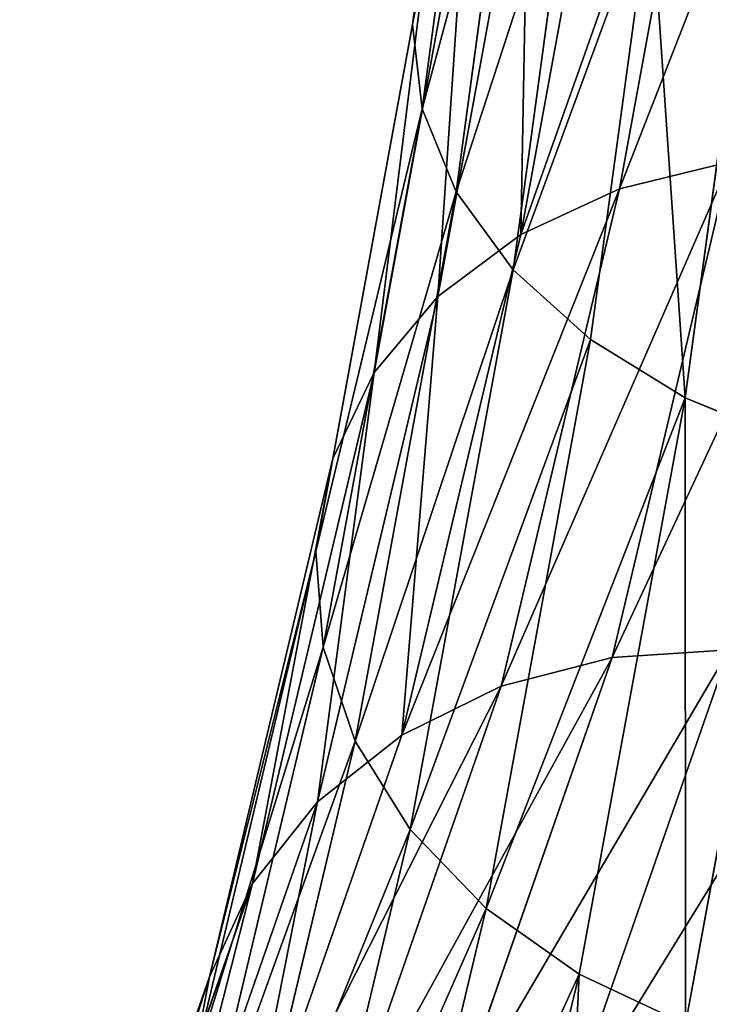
# Model space of a CAD drawing. Extents: x -0.1 to 19.2, y 0 to 39.3.
# Tile 189 of 215: x 15.5 to 16.2, y 32.3 to 33.3. Entities that reach past the tile are written whole.
import ezdxf

# ---------------------------------------------------------------- set-up
doc = ezdxf.new("R2010")
doc.units = 0
doc.header["$LTSCALE"] = 2.54
doc.layers.get('0').update_dxf_attribs({"color": 13, "linetype": 'CONTINUOUS'})

# ---------------------------------------------------------------- blocks, each defined once
blk = doc.blocks.new('GRUPUJ_50')
at = {"color": 35}
for p, q in [((12.3913, 3.4513, 0.9104), (12.3374, 3.0524, 1.2416)), ((12.3913, 3.4513, 0.9104), (12.3374, 3.0524, 1.2416)), ((12.3374, 3.0524, 1.2416), (12.239, 2.5165, 1.8539)), ((12.3374, 3.0524, 1.2416), (12.239, 2.5165, 1.8539)), ((12.2565, 2.611, 1.9292), (12.1311, 2.0841, 2.7192)), ((12.2565, 2.611, 1.9292), (12.1311, 2.0841, 2.7192)), ((12.239, 2.5165, 1.8539), (12.2565, 2.611, 1.9292)), ((12.239, 2.5165, 1.8539), (12.2565, 2.611, 1.9292)), ((12.1311, 2.0841, 2.7192), (11.9594, 1.592, 3.6693)), ((12.1311, 2.0841, 2.7192), (11.9594, 1.592, 3.6693))]:
    blk.add_line(p, q, dxfattribs=at)
at = {"color": 250}
for p, q in [((12.4031, 3.3798, 0.8125), (12.3472, 2.9667, 1.1556)), ((12.4031, 3.3798, 0.8125), (12.3472, 2.9667, 1.1556)), ((12.6383, 3.3771, 1.6281), (12.5481, 2.8852, 2.1901)), ((12.6383, 3.3771, 1.6281), (12.5481, 2.8852, 2.1901)), ((12.5388, 3.3364, 1.5686), (12.4476, 2.8389, 2.137)), ((12.5388, 3.3364, 1.5686), (12.4476, 2.8389, 2.137)), ((12.4397, 3.3094, 0.7208), (12.3819, 2.8823, 1.0754)), ((12.4397, 3.3094, 0.7208), (12.3819, 2.8823, 1.0754)), ((12.4558, 3.2809, 1.4968), (12.3632, 2.7758, 2.074)), ((12.4558, 3.2809, 1.4968), (12.3632, 2.7758, 2.074)), ((12.4996, 3.2431, 0.6391), (12.4399, 2.803, 1.0046)), ((12.4996, 3.2431, 0.6391), (12.4399, 2.803, 1.0046)), ((12.3929, 3.2131, 1.416), (12.2985, 2.6987, 2.0037)), ((12.3929, 3.2131, 1.416), (12.2985, 2.6987, 2.0037)), ((12.58, 3.1839, 0.5711), (12.5187, 2.7321, 0.9462)), ((12.58, 3.1839, 0.5711), (12.5187, 2.7321, 0.9462)), ((12.3528, 3.1358, 1.3297), (12.2565, 2.611, 1.9292)), ((12.3528, 3.1358, 1.3297), (12.2565, 2.611, 1.9292)), ((12.3374, 3.0524, 1.2416), (12.3528, 3.1358, 1.3297)), ((12.3374, 3.0524, 1.2416), (12.3528, 3.1358, 1.3297)), ((12.6775, 3.1343, 0.5197), (12.6149, 2.6729, 0.9028)), ((12.6775, 3.1343, 0.5197), (12.6149, 2.6729, 0.9028)), ((12.3472, 2.9667, 1.1556), (12.3374, 3.0524, 1.2416)), ((12.3472, 2.9667, 1.1556), (12.3374, 3.0524, 1.2416)), ((12.3472, 2.9667, 1.1556), (12.2466, 2.4193, 1.781)), ((12.3472, 2.9667, 1.1556), (12.2466, 2.4193, 1.781)), ((12.3819, 2.8823, 1.0754), (12.3472, 2.9667, 1.1556)), ((12.3819, 2.8823, 1.0754), (12.3472, 2.9667, 1.1556)), ((12.6604, 2.9128, 2.231), (12.5405, 2.4089, 2.9865)), ((12.6604, 2.9128, 2.231), (12.5405, 2.4089, 2.9865)), ((12.5481, 2.8852, 2.1901), (12.6604, 2.9128, 2.231)), ((12.5481, 2.8852, 2.1901), (12.6604, 2.9128, 2.231)), ((12.5481, 2.8852, 2.1901), (12.4278, 2.3796, 2.9483)), ((12.5481, 2.8852, 2.1901), (12.4278, 2.3796, 2.9483)), ((12.4476, 2.8389, 2.137), (12.5481, 2.8852, 2.1901)), ((12.4476, 2.8389, 2.137), (12.5481, 2.8852, 2.1901)), ((12.3819, 2.8823, 1.0754), (12.2792, 2.3236, 1.7137)), ((12.3819, 2.8823, 1.0754), (12.2792, 2.3236, 1.7137)), ((12.4399, 2.803, 1.0046), (12.3819, 2.8823, 1.0754)), ((12.4399, 2.803, 1.0046), (12.3819, 2.8823, 1.0754)), ((12.4476, 2.8389, 2.137), (12.3265, 2.3299, 2.9002)), ((12.4476, 2.8389, 2.137), (12.3265, 2.3299, 2.9002)), ((12.3632, 2.7758, 2.074), (12.4476, 2.8389, 2.137)), ((12.3632, 2.7758, 2.074), (12.4476, 2.8389, 2.137)), ((12.4399, 2.803, 1.0046), (12.3352, 2.2338, 1.6549)), ((12.4399, 2.803, 1.0046), (12.3352, 2.2338, 1.6549)), ((12.5187, 2.7321, 0.9462), (12.4399, 2.803, 1.0046)), ((12.5187, 2.7321, 0.9462), (12.4399, 2.803, 1.0046)), ((12.3632, 2.7758, 2.074), (12.2409, 2.262, 2.8443)), ((12.3632, 2.7758, 2.074), (12.2409, 2.262, 2.8443)), ((12.2985, 2.6987, 2.0037), (12.3632, 2.7758, 2.074)), ((12.2985, 2.6987, 2.0037), (12.3632, 2.7758, 2.074)), ((12.5187, 2.7321, 0.9462), (12.4123, 2.1536, 1.6072)), ((12.5187, 2.7321, 0.9462), (12.4123, 2.1536, 1.6072)), ((12.6149, 2.6729, 0.9028), (12.5187, 2.7321, 0.9462)), ((12.6149, 2.6729, 0.9028), (12.5187, 2.7321, 0.9462)), ((12.2985, 2.6987, 2.0037), (12.1748, 2.1789, 2.7831)), ((12.2985, 2.6987, 2.0037), (12.1748, 2.1789, 2.7831)), ((12.2565, 2.611, 1.9292), (12.2985, 2.6987, 2.0037)), ((12.2565, 2.611, 1.9292), (12.2985, 2.6987, 2.0037)), ((12.6149, 2.6729, 0.9028), (12.507, 2.0866, 1.5727)), ((12.6149, 2.6729, 0.9028), (12.507, 2.0866, 1.5727)), ((12.7242, 2.6278, 0.8764), (12.6149, 2.6729, 0.9028)), ((12.7242, 2.6278, 0.8764), (12.6149, 2.6729, 0.9028)), ((12.7242, 2.6278, 0.8764), (12.6152, 2.0357, 1.5529)), ((12.7242, 2.6278, 0.8764), (12.6152, 2.0357, 1.5529)), ((12.239, 2.5165, 1.8539), (12.1117, 1.9819, 2.6554)), ((12.239, 2.5165, 1.8539), (12.1117, 1.9819, 2.6554)), ((12.2466, 2.4193, 1.781), (12.239, 2.5165, 1.8539)), ((12.2466, 2.4193, 1.781), (12.239, 2.5165, 1.8539)), ((12.2466, 2.4193, 1.781), (12.1174, 1.8767, 2.5946)), ((12.2466, 2.4193, 1.781), (12.1174, 1.8767, 2.5946)), ((12.2792, 2.3236, 1.7137), (12.2466, 2.4193, 1.781)), ((12.2792, 2.3236, 1.7137), (12.2466, 2.4193, 1.781)), ((12.4914, 1.9341, 3.9445), (12.6596, 2.4165, 3.0131)), ((12.4914, 1.9341, 3.9445), (12.6596, 2.4165, 3.0131)), ((12.5405, 2.4089, 2.9865), (12.6596, 2.4165, 3.0131)), ((12.5405, 2.4089, 2.9865), (12.6596, 2.4165, 3.0131)), ((12.5405, 2.4089, 2.9865), (12.3731, 1.9286, 3.9136)), ((12.5405, 2.4089, 2.9865), (12.3731, 1.9286, 3.9136)), ((12.4278, 2.3796, 2.9483), (12.5405, 2.4089, 2.9865)), ((12.4278, 2.3796, 2.9483), (12.5405, 2.4089, 2.9865)), ((12.4278, 2.3796, 2.9483), (12.2606, 1.9, 3.8742)), ((12.4278, 2.3796, 2.9483), (12.2606, 1.9, 3.8742)), ((12.3265, 2.3299, 2.9002), (12.4278, 2.3796, 2.9483)), ((12.3265, 2.3299, 2.9002), (12.4278, 2.3796, 2.9483)), ((12.2792, 2.3236, 1.7137), (12.148, 1.773, 2.5393)), ((12.2792, 2.3236, 1.7137), (12.148, 1.773, 2.5393)), ((12.3265, 2.3299, 2.9002), (12.159, 1.8494, 3.8279)), ((12.3265, 2.3299, 2.9002), (12.159, 1.8494, 3.8279)), ((12.2409, 2.262, 2.8443), (12.3265, 2.3299, 2.9002)), ((12.2409, 2.262, 2.8443), (12.3265, 2.3299, 2.9002)), ((12.3352, 2.2338, 1.6549), (12.2792, 2.3236, 1.7137)), ((12.3352, 2.2338, 1.6549), (12.2792, 2.3236, 1.7137)), ((12.2409, 2.262, 2.8443), (12.0725, 1.779, 3.7769)), ((12.2409, 2.262, 2.8443), (12.0725, 1.779, 3.7769)), ((12.1748, 2.1789, 2.7831), (12.2409, 2.262, 2.8443)), ((12.1748, 2.1789, 2.7831), (12.2409, 2.262, 2.8443)), ((12.3352, 2.2338, 1.6549), (12.2021, 1.6755, 2.4919)), ((12.3352, 2.2338, 1.6549), (12.2021, 1.6755, 2.4919)), ((12.4123, 2.1536, 1.6072), (12.3352, 2.2338, 1.6549)), ((12.4123, 2.1536, 1.6072), (12.3352, 2.2338, 1.6549)), ((12.1748, 2.1789, 2.7831), (12.005, 1.692, 3.7232)), ((12.1748, 2.1789, 2.7831), (12.005, 1.692, 3.7232)), ((12.1311, 2.0841, 2.7192), (12.1748, 2.1789, 2.7831)), ((12.1311, 2.0841, 2.7192), (12.1748, 2.1789, 2.7831)), ((12.4123, 2.1536, 1.6072), (12.2775, 1.5884, 2.4547)), ((12.4123, 2.1536, 1.6072), (12.2775, 1.5884, 2.4547)), ((12.507, 2.0866, 1.5727), (12.4123, 2.1536, 1.6072)), ((12.507, 2.0866, 1.5727), (12.4123, 2.1536, 1.6072)), ((12.1117, 1.9819, 2.6554), (12.1311, 2.0841, 2.7192)), ((12.1117, 1.9819, 2.6554), (12.1311, 2.0841, 2.7192)), ((12.507, 2.0866, 1.5727), (12.3707, 1.5154, 2.4291)), ((12.507, 2.0866, 1.5727), (12.3707, 1.5154, 2.4291)), ((12.6152, 2.0357, 1.5529), (12.507, 2.0866, 1.5727)), ((12.6152, 2.0357, 1.5529), (12.507, 2.0866, 1.5727))]:
    blk.add_line(p, q, dxfattribs=at)
at = {"color": 35}
mesh = blk.add_polyface(dxfattribs=at)
corners = [(12.3528, 3.1358, 1.3297), (12.3913, 3.4513, 0.9104), (12.3374, 3.0524, 1.2416), (12.4049, 3.5207, 1.01)]
mesh.append_faces([[corners[k] for k in face] for face in [(0, 1, 2), (1, 0, 3)]], dxfattribs={"vtx0": -1, "color": 35})
mesh = blk.add_polyface(dxfattribs=at)
corners = [(12.3374, 3.0524, 1.2416), (12.4031, 3.3798, 0.8125), (12.3472, 2.9667, 1.1556), (12.3913, 3.4513, 0.9104)]
mesh.append_faces([[corners[k] for k in face] for face in [(0, 1, 2), (1, 0, 3)]], dxfattribs={"vtx0": -1, "color": 35})
mesh = blk.add_polyface(dxfattribs=at)
corners = [(12.5481, 2.8852, 2.1901), (12.7499, 3.4012, 1.6729), (12.6383, 3.3771, 1.6281), (12.6604, 2.9128, 2.231)]
mesh.append_faces([[corners[k] for k in face] for face in [(0, 1, 2), (1, 0, 3)]], dxfattribs={"vtx0": -1, "color": 35})
mesh = blk.add_polyface(dxfattribs=at)
corners = [(12.3472, 2.9667, 1.1556), (12.4397, 3.3094, 0.7208), (12.3819, 2.8823, 1.0754), (12.4031, 3.3798, 0.8125)]
mesh.append_faces([[corners[k] for k in face] for face in [(0, 1, 2), (1, 0, 3)]], dxfattribs={"vtx0": -1, "color": 35})
mesh = blk.add_polyface(dxfattribs=at)
corners = [(12.4476, 2.8389, 2.137), (12.6383, 3.3771, 1.6281), (12.5388, 3.3364, 1.5686), (12.5481, 2.8852, 2.1901)]
mesh.append_faces([[corners[k] for k in face] for face in [(0, 1, 2), (1, 0, 3)]], dxfattribs={"vtx0": -1, "color": 35})
mesh = blk.add_polyface(dxfattribs=at)
corners = [(12.4476, 2.8389, 2.137), (12.4558, 3.2809, 1.4968), (12.3632, 2.7758, 2.074), (12.5388, 3.3364, 1.5686)]
mesh.append_faces([[corners[k] for k in face] for face in [(0, 1, 2), (1, 0, 3)]], dxfattribs={"vtx0": -1, "color": 35})
mesh = blk.add_polyface(dxfattribs=at)
corners = [(12.3819, 2.8823, 1.0754), (12.4996, 3.2431, 0.6391), (12.4399, 2.803, 1.0046), (12.4397, 3.3094, 0.7208)]
mesh.append_faces([[corners[k] for k in face] for face in [(0, 1, 2), (1, 0, 3)]], dxfattribs={"vtx0": -1, "color": 35})
mesh = blk.add_polyface(dxfattribs=at)
corners = [(12.3632, 2.7758, 2.074), (12.3929, 3.2131, 1.416), (12.2985, 2.6987, 2.0037), (12.4558, 3.2809, 1.4968)]
mesh.append_faces([[corners[k] for k in face] for face in [(0, 1, 2), (1, 0, 3)]], dxfattribs={"vtx0": -1, "color": 35})
mesh = blk.add_polyface(dxfattribs=at)
corners = [(12.4399, 2.803, 1.0046), (12.58, 3.1839, 0.5711), (12.5187, 2.7321, 0.9462), (12.4996, 3.2431, 0.6391)]
mesh.append_faces([[corners[k] for k in face] for face in [(0, 1, 2), (1, 0, 3)]], dxfattribs={"vtx0": -1, "color": 35})
mesh = blk.add_polyface(dxfattribs=at)
corners = [(12.2985, 2.6987, 2.0037), (12.3528, 3.1358, 1.3297), (12.2565, 2.611, 1.9292), (12.3929, 3.2131, 1.416)]
mesh.append_faces([[corners[k] for k in face] for face in [(0, 1, 2), (1, 0, 3)]], dxfattribs={"vtx0": -1, "color": 35})
mesh = blk.add_polyface(dxfattribs=at)
corners = [(12.58, 3.1839, 0.5711), (12.6149, 2.6729, 0.9028), (12.5187, 2.7321, 0.9462), (12.6775, 3.1343, 0.5197)]
mesh.append_faces([[corners[k] for k in face] for face in [(0, 1, 2), (1, 0, 3)]], dxfattribs={"vtx0": -1, "color": 35})
mesh = blk.add_polyface(dxfattribs=at)
corners = [(12.2565, 2.611, 1.9292), (12.3374, 3.0524, 1.2416), (12.239, 2.5165, 1.8539), (12.3528, 3.1358, 1.3297)]
mesh.append_faces([[corners[k] for k in face] for face in [(0, 1, 2), (1, 0, 3)]], dxfattribs={"vtx0": -1, "color": 35})
mesh = blk.add_polyface(dxfattribs=at)
corners = [(12.6775, 3.1343, 0.5197), (12.7242, 2.6278, 0.8764), (12.6149, 2.6729, 0.9028), (12.7878, 3.0964, 0.4872)]
mesh.append_faces([[corners[k] for k in face] for face in [(0, 1, 2), (1, 0, 3)]], dxfattribs={"vtx0": -1, "color": 35})
mesh = blk.add_polyface(dxfattribs=at)
corners = [(12.239, 2.5165, 1.8539), (12.3472, 2.9667, 1.1556), (12.2466, 2.4193, 1.781), (12.3374, 3.0524, 1.2416)]
mesh.append_faces([[corners[k] for k in face] for face in [(0, 1, 2), (1, 0, 3)]], dxfattribs={"vtx0": -1, "color": 35})
mesh = blk.add_polyface(dxfattribs=at)
corners = [(12.2466, 2.4193, 1.781), (12.3819, 2.8823, 1.0754), (12.2792, 2.3236, 1.7137), (12.3472, 2.9667, 1.1556)]
mesh.append_faces([[corners[k] for k in face] for face in [(0, 1, 2), (1, 0, 3)]], dxfattribs={"vtx0": -1, "color": 35})
mesh = blk.add_polyface(dxfattribs=at)
corners = [(12.5405, 2.4089, 2.9865), (12.7794, 2.9203, 2.2577), (12.6604, 2.9128, 2.231), (12.6596, 2.4165, 3.0131)]
mesh.append_faces([[corners[k] for k in face] for face in [(0, 1, 2), (1, 0, 3)]], dxfattribs={"vtx0": -1, "color": 35})
mesh = blk.add_polyface(dxfattribs=at)
corners = [(12.4278, 2.3796, 2.9483), (12.6604, 2.9128, 2.231), (12.5481, 2.8852, 2.1901), (12.5405, 2.4089, 2.9865)]
mesh.append_faces([[corners[k] for k in face] for face in [(0, 1, 2), (1, 0, 3)]], dxfattribs={"vtx0": -1, "color": 35})
mesh = blk.add_polyface(dxfattribs=at)
corners = [(12.3265, 2.3299, 2.9002), (12.5481, 2.8852, 2.1901), (12.4476, 2.8389, 2.137), (12.4278, 2.3796, 2.9483)]
mesh.append_faces([[corners[k] for k in face] for face in [(0, 1, 2), (1, 0, 3)]], dxfattribs={"vtx0": -1, "color": 35})
mesh = blk.add_polyface(dxfattribs=at)
corners = [(12.2792, 2.3236, 1.7137), (12.4399, 2.803, 1.0046), (12.3352, 2.2338, 1.6549), (12.3819, 2.8823, 1.0754)]
mesh.append_faces([[corners[k] for k in face] for face in [(0, 1, 2), (1, 0, 3)]], dxfattribs={"vtx0": -1, "color": 35})
mesh = blk.add_polyface(dxfattribs=at)
corners = [(12.3265, 2.3299, 2.9002), (12.3632, 2.7758, 2.074), (12.2409, 2.262, 2.8443), (12.4476, 2.8389, 2.137)]
mesh.append_faces([[corners[k] for k in face] for face in [(0, 1, 2), (1, 0, 3)]], dxfattribs={"vtx0": -1, "color": 35})
mesh = blk.add_polyface(dxfattribs=at)
corners = [(12.3352, 2.2338, 1.6549), (12.5187, 2.7321, 0.9462), (12.4123, 2.1536, 1.6072), (12.4399, 2.803, 1.0046)]
mesh.append_faces([[corners[k] for k in face] for face in [(0, 1, 2), (1, 0, 3)]], dxfattribs={"vtx0": -1, "color": 35})
mesh = blk.add_polyface(dxfattribs=at)
corners = [(12.2409, 2.262, 2.8443), (12.2985, 2.6987, 2.0037), (12.1748, 2.1789, 2.7831), (12.3632, 2.7758, 2.074)]
mesh.append_faces([[corners[k] for k in face] for face in [(0, 1, 2), (1, 0, 3)]], dxfattribs={"vtx0": -1, "color": 35})
mesh = blk.add_polyface(dxfattribs=at)
corners = [(12.4123, 2.1536, 1.6072), (12.6149, 2.6729, 0.9028), (12.507, 2.0866, 1.5727), (12.5187, 2.7321, 0.9462)]
mesh.append_faces([[corners[k] for k in face] for face in [(0, 1, 2), (1, 0, 3)]], dxfattribs={"vtx0": -1, "color": 35})
mesh = blk.add_polyface(dxfattribs=at)
corners = [(12.1748, 2.1789, 2.7831), (12.2565, 2.611, 1.9292), (12.1311, 2.0841, 2.7192), (12.2985, 2.6987, 2.0037)]
mesh.append_faces([[corners[k] for k in face] for face in [(0, 1, 2), (1, 0, 3)]], dxfattribs={"vtx0": -1, "color": 35})
mesh = blk.add_polyface(dxfattribs=at)
corners = [(12.6152, 2.0357, 1.5529), (12.6149, 2.6729, 0.9028), (12.7242, 2.6278, 0.8764), (12.507, 2.0866, 1.5727)]
mesh.append_faces([[corners[k] for k in face] for face in [(0, 1, 2), (1, 0, 3)]], dxfattribs={"vtx0": -1, "color": 35})
mesh = blk.add_polyface(dxfattribs=at)
corners = [(12.7321, 2.0031, 1.5487), (12.7242, 2.6278, 0.8764), (12.8418, 2.5989, 0.8679), (12.6152, 2.0357, 1.5529)]
mesh.append_faces([[corners[k] for k in face] for face in [(0, 1, 2), (1, 0, 3)]], dxfattribs={"vtx0": -1, "color": 35})
mesh = blk.add_polyface(dxfattribs=at)
corners = [(12.1311, 2.0841, 2.7192), (12.239, 2.5165, 1.8539), (12.1117, 1.9819, 2.6554), (12.2565, 2.611, 1.9292)]
mesh.append_faces([[corners[k] for k in face] for face in [(0, 1, 2), (1, 0, 3)]], dxfattribs={"vtx0": -1, "color": 35})
mesh = blk.add_polyface(dxfattribs=at)
corners = [(12.1117, 1.9819, 2.6554), (12.2466, 2.4193, 1.781), (12.1174, 1.8767, 2.5946), (12.239, 2.5165, 1.8539)]
mesh.append_faces([[corners[k] for k in face] for face in [(0, 1, 2), (1, 0, 3)]], dxfattribs={"vtx0": -1, "color": 35})
mesh = blk.add_polyface(dxfattribs=at)
corners = [(12.1174, 1.8767, 2.5946), (12.2792, 2.3236, 1.7137), (12.148, 1.773, 2.5393), (12.2466, 2.4193, 1.781)]
mesh.append_faces([[corners[k] for k in face] for face in [(0, 1, 2), (1, 0, 3)]], dxfattribs={"vtx0": -1, "color": 35})
mesh = blk.add_polyface(dxfattribs=at)
corners = [(12.3731, 1.9286, 3.9136), (12.6596, 2.4165, 3.0131), (12.5405, 2.4089, 2.9865), (12.4914, 1.9341, 3.9445)]
mesh.append_faces([[corners[k] for k in face] for face in [(0, 1, 2), (1, 0, 3)]], dxfattribs={"vtx0": -1, "color": 35})
mesh = blk.add_polyface(dxfattribs=at)
corners = [(12.4914, 1.9341, 3.9445), (12.7798, 2.4021, 3.027), (12.6596, 2.4165, 3.0131), (12.6104, 1.916, 3.9654)]
mesh.append_faces([[corners[k] for k in face] for face in [(0, 1, 2), (1, 0, 3)]], dxfattribs={"vtx0": -1, "color": 35})
mesh = blk.add_polyface(dxfattribs=at)
corners = [(12.2606, 1.9, 3.8742), (12.5405, 2.4089, 2.9865), (12.4278, 2.3796, 2.9483), (12.3731, 1.9286, 3.9136)]
mesh.append_faces([[corners[k] for k in face] for face in [(0, 1, 2), (1, 0, 3)]], dxfattribs={"vtx0": -1, "color": 35})
mesh = blk.add_polyface(dxfattribs=at)
corners = [(12.6104, 1.916, 3.9654), (12.896, 2.3663, 3.0276), (12.7798, 2.4021, 3.027), (12.7248, 1.8753, 3.9756)]
mesh.append_faces([[corners[k] for k in face] for face in [(0, 1, 2), (1, 0, 3)]], dxfattribs={"vtx0": -1, "color": 35})
mesh = blk.add_polyface(dxfattribs=at)
corners = [(12.159, 1.8494, 3.8279), (12.4278, 2.3796, 2.9483), (12.3265, 2.3299, 2.9002), (12.2606, 1.9, 3.8742)]
mesh.append_faces([[corners[k] for k in face] for face in [(0, 1, 2), (1, 0, 3)]], dxfattribs={"vtx0": -1, "color": 35})
mesh = blk.add_polyface(dxfattribs=at)
corners = [(12.159, 1.8494, 3.8279), (12.2409, 2.262, 2.8443), (12.0725, 1.779, 3.7769), (12.3265, 2.3299, 2.9002)]
mesh.append_faces([[corners[k] for k in face] for face in [(0, 1, 2), (1, 0, 3)]], dxfattribs={"vtx0": -1, "color": 35})
mesh = blk.add_polyface(dxfattribs=at)
corners = [(12.148, 1.773, 2.5393), (12.3352, 2.2338, 1.6549), (12.2021, 1.6755, 2.4919), (12.2792, 2.3236, 1.7137)]
mesh.append_faces([[corners[k] for k in face] for face in [(0, 1, 2), (1, 0, 3)]], dxfattribs={"vtx0": -1, "color": 35})
mesh = blk.add_polyface(dxfattribs=at)
corners = [(12.0725, 1.779, 3.7769), (12.1748, 2.1789, 2.7831), (12.005, 1.692, 3.7232), (12.2409, 2.262, 2.8443)]
mesh.append_faces([[corners[k] for k in face] for face in [(0, 1, 2), (1, 0, 3)]], dxfattribs={"vtx0": -1, "color": 35})
mesh = blk.add_polyface(dxfattribs=at)
corners = [(12.2021, 1.6755, 2.4919), (12.4123, 2.1536, 1.6072), (12.2775, 1.5884, 2.4547), (12.3352, 2.2338, 1.6549)]
mesh.append_faces([[corners[k] for k in face] for face in [(0, 1, 2), (1, 0, 3)]], dxfattribs={"vtx0": -1, "color": 35})
mesh = blk.add_polyface(dxfattribs=at)
corners = [(12.005, 1.692, 3.7232), (12.1311, 2.0841, 2.7192), (11.9594, 1.592, 3.6693), (12.1748, 2.1789, 2.7831)]
mesh.append_faces([[corners[k] for k in face] for face in [(0, 1, 2), (1, 0, 3)]], dxfattribs={"vtx0": -1, "color": 35})
mesh = blk.add_polyface(dxfattribs=at)
corners = [(12.2775, 1.5884, 2.4547), (12.507, 2.0866, 1.5727), (12.3707, 1.5154, 2.4291), (12.4123, 2.1536, 1.6072)]
mesh.append_faces([[corners[k] for k in face] for face in [(0, 1, 2), (1, 0, 3)]], dxfattribs={"vtx0": -1, "color": 35})
mesh = blk.add_polyface(dxfattribs=at)
corners = [(11.9594, 1.592, 3.6693), (12.1117, 1.9819, 2.6554), (11.9378, 1.4836, 3.6176), (12.1311, 2.0841, 2.7192)]
mesh.append_faces([[corners[k] for k in face] for face in [(0, 1, 2), (1, 0, 3)]], dxfattribs={"vtx0": -1, "color": 35})
mesh = blk.add_polyface(dxfattribs=at)
corners = [(12.4778, 1.4598, 2.4163), (12.507, 2.0866, 1.5727), (12.6152, 2.0357, 1.5529), (12.3707, 1.5154, 2.4291)]
mesh.append_faces([[corners[k] for k in face] for face in [(0, 1, 2), (1, 0, 3)]], dxfattribs={"vtx0": -1, "color": 35})
blk = doc.blocks.new('GRUPUJ_55')
at = {"color": 0}
blk.add_blockref('GRUPUJ_50', (3.5742, 30.2), dxfattribs=at)

msp = doc.modelspace()

# ---------------------------------------------------------------- block references
at = {"color": 0}
msp.add_blockref('GRUPUJ_55', (0, 0), dxfattribs=at)

doc.saveas('drawing.dxf')
